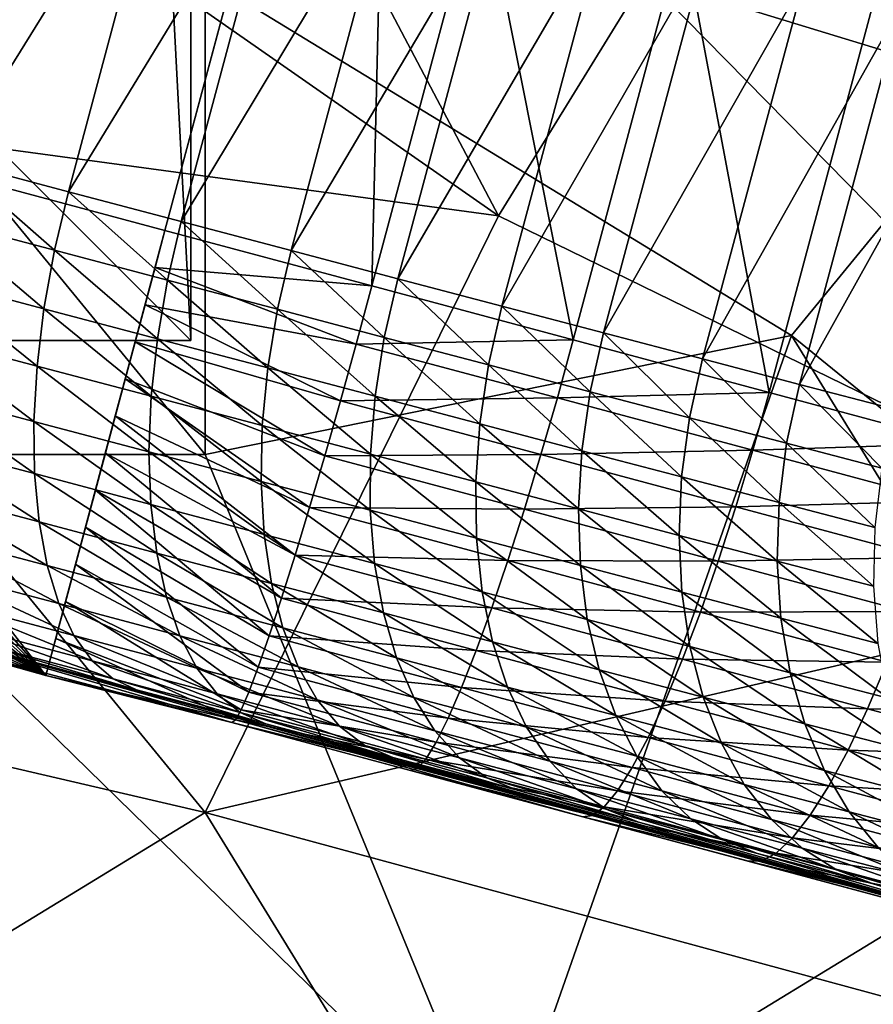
# Model space of a CAD drawing. Extents: x -0.7 to 0.7, y -0.35 to 0.35.
# Tile 142 of 226: x 0.3923 to 0.4146, y -0.2298 to -0.2041. Entities that reach past the tile are written whole.
import ezdxf

# ---------------------------------------------------------------- set-up
doc = ezdxf.new("R2010")
doc.units = 0

msp = doc.modelspace()

# ---------------------------------------------------------------- linework, layer by layer
for points in [[(0.396784, -0.21248, 0.411899), (0.396784, 0.18752, 0.411899), (0.376784, 0.16752, 0.411899)], [(0.396784, -0.21248, 0.371899), (0.376784, 0.16752, 0.371899), (0.396784, 0.18752, 0.371899)], [(0.396784, -0.21248, 0.411899), (0.396784, -0.21248, 0.371899), (0.396784, 0.18752, 0.371899)], [(0.396784, -0.21248, 0.411899), (0.396784, 0.18752, 0.371899), (0.396784, 0.18752, 0.411899)], [(0.396784, -0.21248, 0.411899), (0.376784, 0.16752, 0.411899), (0.376784, -0.19248, 0.411899)], [(0.396784, -0.21248, 0.371899), (0.376784, -0.19248, 0.371899), (0.376784, 0.16752, 0.371899)], [(0.398326, -0.186673, 0.353694), (0.446437, -0.199346, 0.394197), (0.484809, -0.210036, 0.32028)], [(0.404297, -0.188264, 0.350884), (0.398326, -0.186673, 0.353694), (0.484809, -0.210036, 0.32028)], [(0.402065, -0.187398, 0.42), (0.396113, -0.209614, 0.42), (0.401504, -0.211059, 0.419867)], [(0.396113, -0.209614, 0.42), (0.402065, -0.187398, 0.42), (0.399218, -0.198023, 0.42)], [(0.402065, -0.187398, 0.42), (0.401504, -0.211059, 0.419867), (0.404351, -0.200433, 0.419867)], [(0.378069, -0.190592, 0.412429), (0.393343, -0.187485, 0.412417), (0.404799, -0.209236, 0.412418)], [(0.404799, -0.209236, 0.412418), (0.393343, -0.187485, 0.412417), (0.408617, -0.203022, 0.412393)], [(0.40766, -0.189176, 0.349175), (0.404297, -0.188264, 0.350884), (0.484809, -0.210036, 0.32028)], [(0.410959, -0.190072, 0.347314), (0.40766, -0.189176, 0.349175), (0.484809, -0.210036, 0.32028)], [(0.41419, -0.190951, 0.345291), (0.410959, -0.190072, 0.347314), (0.484809, -0.210036, 0.32028)], [(0.381887, -0.206129, 0.412408), (0.378069, -0.190592, 0.412429), (0.404799, -0.209236, 0.412418)], [(0.41735, -0.191812, 0.343096), (0.41419, -0.190951, 0.345291), (0.484809, -0.210036, 0.32028)], [(-0.403216, -0.21248, 0.411899), (0.396784, -0.21248, 0.411899), (0.376784, -0.19248, 0.411899)], [(-0.403216, -0.21248, 0.371899), (0.376784, -0.19248, 0.371899), (0.396784, -0.21248, 0.371899)], [(0.39896, -0.198989, 0.42), (0.383698, -0.1949, 0.42), (0.380851, -0.205525, 0.42)], [(0.397162, -0.215451, 0.437008), (0.397162, -0.203022, 0.437011), (0.381887, -0.196807, 0.437014)], [(0.385706, -0.215451, 0.437005), (0.397162, -0.215451, 0.437008), (0.381887, -0.196807, 0.437014)], [(0.393256, -0.197787, 0.341389), (0.387431, -0.206969, 0.342685), (0.390118, -0.196939, 0.342685)], [(0.393256, -0.197787, 0.341389), (0.390572, -0.207803, 0.341389), (0.387431, -0.206969, 0.342685)], [(0.396278, -0.198606, 0.340005), (0.390572, -0.207803, 0.341389), (0.393256, -0.197787, 0.341389)], [(0.39896, -0.198989, 0.42), (0.396113, -0.209614, 0.42), (0.399218, -0.198023, 0.42)], [(0.396278, -0.198606, 0.340005), (0.393598, -0.208605, 0.340005), (0.390572, -0.207803, 0.341389)], [(0.399212, -0.199402, 0.338514), (0.393598, -0.208605, 0.340005), (0.396278, -0.198606, 0.340005)], [(0.380851, -0.205525, 0.42), (0.396113, -0.209614, 0.42), (0.39896, -0.198989, 0.42)], [(0.399212, -0.199402, 0.338514), (0.396538, -0.209383, 0.338514), (0.393598, -0.208605, 0.340005)], [(0.402065, -0.200177, 0.336904), (0.396538, -0.209383, 0.338514), (0.399212, -0.199402, 0.338514)], [(0.439166, -0.212344, 0.412421), (0.408617, -0.203022, 0.412393), (0.423892, -0.199914, 0.412421)], [(0.402065, -0.200177, 0.336904), (0.399396, -0.210138, 0.336904), (0.396538, -0.209383, 0.338514)], [(0.404841, -0.200932, 0.335166), (0.399396, -0.210138, 0.336904), (0.402065, -0.200177, 0.336904)], [(0.404351, -0.200433, 0.419867), (0.401504, -0.211059, 0.419867), (0.406749, -0.212464, 0.419467)], [(0.404351, -0.200433, 0.419867), (0.406749, -0.212464, 0.419467), (0.409596, -0.201839, 0.419467)], [(0.404841, -0.200932, 0.335166), (0.402178, -0.210872, 0.335166), (0.399396, -0.210138, 0.336904)], [(0.407546, -0.20167, 0.333288), (0.402178, -0.210872, 0.335166), (0.404841, -0.200932, 0.335166)], [(0.407546, -0.20167, 0.333288), (0.404889, -0.211586, 0.333288), (0.402178, -0.210872, 0.335166)], [(0.410184, -0.20239, 0.331259), (0.404889, -0.211586, 0.333288), (0.407546, -0.20167, 0.333288)], [(0.409596, -0.201839, 0.419467), (0.406749, -0.212464, 0.419467), (0.411847, -0.21383, 0.4188)], [(0.409596, -0.201839, 0.419467), (0.411847, -0.21383, 0.4188), (0.414694, -0.203205, 0.4188)], [(0.410184, -0.20239, 0.331259), (0.407534, -0.212281, 0.331259), (0.404889, -0.211586, 0.333288)], [(0.41276, -0.203095, 0.32907), (0.407534, -0.212281, 0.331259), (0.410184, -0.20239, 0.331259)], [(0.412436, -0.212344, 0.437011), (0.420073, -0.203022, 0.437001), (0.397162, -0.203022, 0.437011)], [(0.412436, -0.212344, 0.437011), (0.397162, -0.203022, 0.437011), (0.397162, -0.215451, 0.437008)], [(0.404799, -0.209236, 0.412418), (0.408617, -0.203022, 0.412393), (0.423892, -0.218558, 0.412414)], [(0.423892, -0.218558, 0.412414), (0.408617, -0.203022, 0.412393), (0.439166, -0.212344, 0.412421)], [(0.412436, -0.212344, 0.437011), (0.423892, -0.221665, 0.437003), (0.420073, -0.203022, 0.437001)], [(0.41276, -0.203095, 0.32907), (0.410117, -0.212959, 0.32907), (0.407534, -0.212281, 0.331259)], [(0.415279, -0.203785, 0.326709), (0.410117, -0.212959, 0.32907), (0.41276, -0.203095, 0.32907)], [(0.414694, -0.203205, 0.4188), (0.411847, -0.21383, 0.4188), (0.416799, -0.215157, 0.417867)], [(0.415279, -0.203785, 0.326709), (0.412644, -0.21362, 0.326709), (0.410117, -0.212959, 0.32907)], [(0.417747, -0.204463, 0.324165), (0.412644, -0.21362, 0.326709), (0.415279, -0.203785, 0.326709)], [(0.417747, -0.204463, 0.324165), (0.41512, -0.214267, 0.324165), (0.412644, -0.21362, 0.326709)], [(0.380545, -0.207064, 0.419897), (0.393007, -0.221205, 0.42), (0.380851, -0.205525, 0.42)], [(0.380851, -0.205525, 0.42), (0.393007, -0.221205, 0.42), (0.396113, -0.209614, 0.42)], [(0.370432, -0.218558, 0.412419), (0.381887, -0.206129, 0.412408), (0.397162, -0.224773, 0.412417)], [(0.397162, -0.224773, 0.412417), (0.381887, -0.206129, 0.412408), (0.404799, -0.209236, 0.412418)], [(0.380443, -0.208629, 0.419591), (0.393007, -0.221205, 0.42), (0.380545, -0.207064, 0.419897)], [(0.393235, -0.21013, 0.340098), (0.390205, -0.209327, 0.341484), (0.390572, -0.207803, 0.341389)], [(0.393235, -0.21013, 0.340098), (0.390572, -0.207803, 0.341389), (0.393598, -0.208605, 0.340005)], [(0.380546, -0.210193, 0.419087), (0.393007, -0.221205, 0.42), (0.380443, -0.208629, 0.419591)], [(0.396178, -0.210909, 0.338605), (0.393235, -0.21013, 0.340098), (0.393598, -0.208605, 0.340005)], [(0.396178, -0.210909, 0.338605), (0.393598, -0.208605, 0.340005), (0.396538, -0.209383, 0.338514)], [(0.392961, -0.211652, 0.340376), (0.389921, -0.210847, 0.341766), (0.390205, -0.209327, 0.341484)], [(0.392961, -0.211652, 0.340376), (0.390205, -0.209327, 0.341484), (0.393235, -0.21013, 0.340098)], [(0.39904, -0.211665, 0.336993), (0.396178, -0.210909, 0.338605), (0.396538, -0.209383, 0.338514)], [(0.39904, -0.211665, 0.336993), (0.396538, -0.209383, 0.338514), (0.399396, -0.210138, 0.336904)], [(0.397162, -0.224773, 0.412417), (0.404799, -0.209236, 0.412418), (0.423892, -0.218558, 0.412414)], [(0.396113, -0.209614, 0.42), (0.393007, -0.221205, 0.42), (0.395854, -0.21058, 0.42)], [(0.395854, -0.21058, 0.42), (0.401504, -0.211059, 0.419867), (0.396113, -0.209614, 0.42)], [(0.380853, -0.21173, 0.418392), (0.393007, -0.221205, 0.42), (0.380546, -0.210193, 0.419087)], [(0.395915, -0.212434, 0.338877), (0.392961, -0.211652, 0.340376), (0.393235, -0.21013, 0.340098)], [(0.395915, -0.212434, 0.338877), (0.393235, -0.21013, 0.340098), (0.396178, -0.210909, 0.338605)], [(0.401826, -0.2124, 0.335253), (0.39904, -0.211665, 0.336993), (0.399396, -0.210138, 0.336904)], [(0.401826, -0.2124, 0.335253), (0.399396, -0.210138, 0.336904), (0.402178, -0.210872, 0.335166)], [(0.395854, -0.21058, 0.42), (0.393007, -0.221205, 0.42), (0.395595, -0.211546, 0.42)], [(0.395595, -0.211546, 0.42), (0.401094, -0.21257, 0.419764), (0.395854, -0.21058, 0.42)], [(0.395854, -0.21058, 0.42), (0.401094, -0.21257, 0.419764), (0.401504, -0.211059, 0.419867)], [(0.392781, -0.213146, 0.340833), (0.389724, -0.212336, 0.342231), (0.389921, -0.210847, 0.341766)], [(0.392781, -0.213146, 0.340833), (0.389921, -0.210847, 0.341766), (0.392961, -0.211652, 0.340376)], [(0.398788, -0.213193, 0.337259), (0.395915, -0.212434, 0.338877), (0.396178, -0.210909, 0.338605)], [(0.398788, -0.213193, 0.337259), (0.396178, -0.210909, 0.338605), (0.39904, -0.211665, 0.336993)], [(0.404541, -0.213115, 0.333371), (0.401826, -0.2124, 0.335253), (0.402178, -0.210872, 0.335166)], [(0.404541, -0.213115, 0.333371), (0.402178, -0.210872, 0.335166), (0.404889, -0.211586, 0.333288)], [(0.401094, -0.21257, 0.419764), (0.406749, -0.212464, 0.419467), (0.401504, -0.211059, 0.419867)], [(0.381358, -0.213213, 0.41752), (0.393007, -0.221205, 0.42), (0.380853, -0.21173, 0.418392)], [(0.395753, -0.213932, 0.339326), (0.392781, -0.213146, 0.340833), (0.392961, -0.211652, 0.340376)], [(0.395753, -0.213932, 0.339326), (0.392961, -0.211652, 0.340376), (0.395915, -0.212434, 0.338877)], [(0.395595, -0.211546, 0.42), (0.393007, -0.221205, 0.42), (0.395336, -0.212512, 0.42)], [(0.395336, -0.212512, 0.42), (0.400681, -0.214051, 0.419458), (0.395595, -0.211546, 0.42)], [(0.395595, -0.211546, 0.42), (0.400681, -0.214051, 0.419458), (0.401094, -0.21257, 0.419764)], [(0.401586, -0.213931, 0.335511), (0.398788, -0.213193, 0.337259), (0.39904, -0.211665, 0.336993)], [(0.401586, -0.213931, 0.335511), (0.39904, -0.211665, 0.336993), (0.401826, -0.2124, 0.335253)], [(0.407189, -0.213811, 0.33134), (0.404541, -0.213115, 0.333371), (0.404889, -0.211586, 0.333288)], [(0.407189, -0.213811, 0.33134), (0.404889, -0.211586, 0.333288), (0.407534, -0.212281, 0.331259)], [(0.409776, -0.214489, 0.329147), (0.407189, -0.213811, 0.33134), (0.407534, -0.212281, 0.331259)], [(0.409776, -0.214489, 0.329147), (0.407534, -0.212281, 0.331259), (0.410117, -0.212959, 0.32907)], [(-0.403216, -0.21248, 0.411899), (-0.403216, -0.21248, 0.371899), (0.396784, -0.21248, 0.371899)], [(-0.403216, -0.21248, 0.411899), (0.396784, -0.21248, 0.371899), (0.396784, -0.21248, 0.411899)], [(0.392699, -0.214585, 0.341463), (0.389619, -0.213769, 0.342871), (0.389724, -0.212336, 0.342231)], [(0.392699, -0.214585, 0.341463), (0.389724, -0.212336, 0.342231), (0.392781, -0.213146, 0.340833)], [(0.395336, -0.212512, 0.42), (0.393007, -0.221205, 0.42), (0.395077, -0.213478, 0.42)], [(0.395077, -0.213478, 0.42), (0.400274, -0.215478, 0.418954), (0.395336, -0.212512, 0.42)], [(0.395336, -0.212512, 0.42), (0.400274, -0.215478, 0.418954), (0.400681, -0.214051, 0.419458)], [(0.398646, -0.214696, 0.337697), (0.395753, -0.213932, 0.339326), (0.395915, -0.212434, 0.338877)], [(0.398646, -0.214696, 0.337697), (0.395915, -0.212434, 0.338877), (0.398788, -0.213193, 0.337259)], [(0.404799, -0.234095, 0.437003), (0.412436, -0.212344, 0.437011), (0.397162, -0.215451, 0.437008)], [(0.401094, -0.21257, 0.419764), (0.406334, -0.213974, 0.419365), (0.406749, -0.212464, 0.419467)], [(0.404312, -0.214649, 0.333622), (0.401586, -0.213931, 0.335511), (0.401826, -0.2124, 0.335253)], [(0.404312, -0.214649, 0.333622), (0.401826, -0.2124, 0.335253), (0.404541, -0.213115, 0.333371)], [(0.404799, -0.234095, 0.437003), (0.420073, -0.224773, 0.436986), (0.412436, -0.212344, 0.437011)], [(0.406334, -0.213974, 0.419365), (0.411847, -0.21383, 0.4188), (0.406749, -0.212464, 0.419467)], [(0.420073, -0.224773, 0.436986), (0.423892, -0.221665, 0.437003), (0.412436, -0.212344, 0.437011)], [(0.400681, -0.214051, 0.419458), (0.406334, -0.213974, 0.419365), (0.401094, -0.21257, 0.419764)], [(0.412307, -0.215152, 0.326783), (0.409776, -0.214489, 0.329147), (0.410117, -0.212959, 0.32907)], [(0.412307, -0.215152, 0.326783), (0.410117, -0.212959, 0.32907), (0.412644, -0.21362, 0.326709)], [(0.382053, -0.214617, 0.416485), (0.393007, -0.221205, 0.42), (0.381358, -0.213213, 0.41752)], [(0.395696, -0.215378, 0.339942), (0.392699, -0.214585, 0.341463), (0.392781, -0.213146, 0.340833)], [(0.395696, -0.215378, 0.339942), (0.392781, -0.213146, 0.340833), (0.395753, -0.213932, 0.339326)], [(0.401462, -0.215439, 0.335937), (0.398646, -0.214696, 0.337697), (0.398788, -0.213193, 0.337259)], [(0.401462, -0.215439, 0.335937), (0.398788, -0.213193, 0.337259), (0.401586, -0.213931, 0.335511)], [(0.406972, -0.215348, 0.331582), (0.404312, -0.214649, 0.333622), (0.404541, -0.213115, 0.333371)], [(0.406972, -0.215348, 0.331582), (0.404541, -0.213115, 0.333371), (0.407189, -0.213811, 0.33134)], [(0.395077, -0.213478, 0.42), (0.393007, -0.221205, 0.42), (0.394819, -0.214444, 0.42)], [(0.394819, -0.214444, 0.42), (0.399878, -0.216825, 0.41826), (0.395077, -0.213478, 0.42)], [(0.395077, -0.213478, 0.42), (0.399878, -0.216825, 0.41826), (0.400274, -0.215478, 0.418954)], [(0.392716, -0.215945, 0.342253), (0.389606, -0.215122, 0.343675), (0.389619, -0.213769, 0.342871)], [(0.392716, -0.215945, 0.342253), (0.389619, -0.213769, 0.342871), (0.392699, -0.214585, 0.341463)], [(0.406334, -0.213974, 0.419365), (0.411427, -0.215338, 0.418699), (0.411847, -0.21383, 0.4188)], [(0.40957, -0.21603, 0.32938), (0.406972, -0.215348, 0.331582), (0.407189, -0.213811, 0.33134)], [(0.40957, -0.21603, 0.32938), (0.407189, -0.213811, 0.33134), (0.409776, -0.214489, 0.329147)], [(0.411427, -0.215338, 0.418699), (0.416799, -0.215157, 0.417867), (0.411847, -0.21383, 0.4188)], [(0.414786, -0.215799, 0.324237), (0.412307, -0.215152, 0.326783), (0.412644, -0.21362, 0.326709)], [(0.414786, -0.215799, 0.324237), (0.412644, -0.21362, 0.326709), (0.41512, -0.214267, 0.324165)], [(0.398614, -0.216149, 0.338299), (0.395696, -0.215378, 0.339942), (0.395753, -0.213932, 0.339326)], [(0.398614, -0.216149, 0.338299), (0.395753, -0.213932, 0.339326), (0.398646, -0.214696, 0.337697)], [(0.400274, -0.215478, 0.418954), (0.405906, -0.215451, 0.41906), (0.400681, -0.214051, 0.419458)], [(0.400681, -0.214051, 0.419458), (0.405906, -0.215451, 0.41906), (0.406334, -0.213974, 0.419365)], [(0.404208, -0.216162, 0.334034), (0.401462, -0.215439, 0.335937), (0.401586, -0.213931, 0.335511)], [(0.404208, -0.216162, 0.334034), (0.401586, -0.213931, 0.335511), (0.404312, -0.214649, 0.333622)], [(0.405906, -0.215451, 0.41906), (0.411427, -0.215338, 0.418699), (0.406334, -0.213974, 0.419365)], [(0.395744, -0.216747, 0.340717), (0.392716, -0.215945, 0.342253), (0.392699, -0.214585, 0.341463)], [(0.395744, -0.216747, 0.340717), (0.392699, -0.214585, 0.341463), (0.395696, -0.215378, 0.339942)], [(0.394819, -0.214444, 0.42), (0.393007, -0.221205, 0.42), (0.39456, -0.21541, 0.42)], [(0.39456, -0.21541, 0.42), (0.3995, -0.21807, 0.417389), (0.394819, -0.214444, 0.42)], [(0.394819, -0.214444, 0.42), (0.3995, -0.21807, 0.417389), (0.399878, -0.216825, 0.41826)], [(0.412112, -0.216695, 0.327005), (0.40957, -0.21603, 0.32938), (0.409776, -0.214489, 0.329147)], [(0.412112, -0.216695, 0.327005), (0.409776, -0.214489, 0.329147), (0.412307, -0.215152, 0.326783)], [(0.382927, -0.215918, 0.415305), (0.393007, -0.221205, 0.42), (0.382053, -0.214617, 0.416485)], [(0.401457, -0.216899, 0.336522), (0.398614, -0.216149, 0.338299), (0.398646, -0.214696, 0.337697)], [(0.401457, -0.216899, 0.336522), (0.398646, -0.214696, 0.337697), (0.401462, -0.215439, 0.335937)], [(0.406887, -0.216866, 0.33198), (0.404208, -0.216162, 0.334034), (0.404312, -0.214649, 0.333622)], [(0.406887, -0.216866, 0.33198), (0.404312, -0.214649, 0.333622), (0.406972, -0.215348, 0.331582)], [(0.392831, -0.217204, 0.343192), (0.389687, -0.216371, 0.34463), (0.389606, -0.215122, 0.343675)], [(0.392831, -0.217204, 0.343192), (0.389606, -0.215122, 0.343675), (0.392716, -0.215945, 0.342253)], [(0.398695, -0.217526, 0.339056), (0.395744, -0.216747, 0.340717), (0.395696, -0.215378, 0.339942)], [(0.398695, -0.217526, 0.339056), (0.395696, -0.215378, 0.339942), (0.398614, -0.216149, 0.338299)], [(0.405906, -0.215451, 0.41906), (0.410984, -0.216812, 0.418396), (0.411427, -0.215338, 0.418699)], [(0.409503, -0.217553, 0.329762), (0.406887, -0.216866, 0.33198), (0.406972, -0.215348, 0.331582)], [(0.409503, -0.217553, 0.329762), (0.406972, -0.215348, 0.331582), (0.40957, -0.21603, 0.32938)], [(0.410984, -0.216812, 0.418396), (0.416373, -0.216664, 0.417767), (0.411427, -0.215338, 0.418699)], [(0.411427, -0.215338, 0.418699), (0.416373, -0.216664, 0.417767), (0.416799, -0.215157, 0.417867)], [(0.414601, -0.217345, 0.324449), (0.412112, -0.216695, 0.327005), (0.412307, -0.215152, 0.326783)], [(0.414601, -0.217345, 0.324449), (0.412307, -0.215152, 0.326783), (0.414786, -0.215799, 0.324237)], [(0.385706, -0.215451, 0.437005), (0.404799, -0.234095, 0.437003), (0.397162, -0.215451, 0.437008)], [(0.404799, -0.234095, 0.437003), (0.385706, -0.215451, 0.437005), (0.389525, -0.237202, 0.43701)], [(0.39456, -0.21541, 0.42), (0.393007, -0.221205, 0.42), (0.394301, -0.216376, 0.42)], [(0.394301, -0.216376, 0.42), (0.399148, -0.219191, 0.416355), (0.39456, -0.21541, 0.42)], [(0.39456, -0.21541, 0.42), (0.399148, -0.219191, 0.416355), (0.3995, -0.21807, 0.417389)], [(0.399878, -0.216825, 0.41826), (0.405474, -0.216871, 0.418558), (0.400274, -0.215478, 0.418954)], [(0.400274, -0.215478, 0.418954), (0.405474, -0.216871, 0.418558), (0.405906, -0.215451, 0.41906)], [(0.404229, -0.217629, 0.334602), (0.401457, -0.216899, 0.336522), (0.401462, -0.215439, 0.335937)], [(0.404229, -0.217629, 0.334602), (0.401462, -0.215439, 0.335937), (0.404208, -0.216162, 0.334034)], [(0.405474, -0.216871, 0.418558), (0.410984, -0.216812, 0.418396), (0.405906, -0.215451, 0.41906)], [(0.383963, -0.217093, 0.414), (0.393007, -0.221205, 0.42), (0.382927, -0.215918, 0.415305)], [(0.395897, -0.218015, 0.341637), (0.392831, -0.217204, 0.343192), (0.392716, -0.215945, 0.342253)], [(0.395897, -0.218015, 0.341637), (0.392716, -0.215945, 0.342253), (0.395744, -0.216747, 0.340717)], [(0.412062, -0.218223, 0.327372), (0.409503, -0.217553, 0.329762), (0.40957, -0.21603, 0.32938)], [(0.412062, -0.218223, 0.327372), (0.40957, -0.21603, 0.32938), (0.412112, -0.216695, 0.327005)], [(0.393043, -0.218339, 0.344262), (0.389859, -0.217495, 0.345718), (0.389687, -0.216371, 0.34463)], [(0.393043, -0.218339, 0.344262), (0.389687, -0.216371, 0.34463), (0.392831, -0.217204, 0.343192)], [(0.394301, -0.216376, 0.42), (0.393007, -0.221205, 0.42), (0.394042, -0.217342, 0.42)], [(0.394042, -0.217342, 0.42), (0.398826, -0.220169, 0.415176), (0.394301, -0.216376, 0.42)], [(0.394301, -0.216376, 0.42), (0.398826, -0.220169, 0.415176), (0.399148, -0.219191, 0.416355)], [(0.401571, -0.218285, 0.337258), (0.398695, -0.217526, 0.339056), (0.398614, -0.216149, 0.338299)], [(0.401571, -0.218285, 0.337258), (0.398614, -0.216149, 0.338299), (0.401457, -0.216899, 0.336522)], [(0.406934, -0.21834, 0.332527), (0.404229, -0.217629, 0.334602), (0.404208, -0.216162, 0.334034)], [(0.406934, -0.21834, 0.332527), (0.404208, -0.216162, 0.334034), (0.406887, -0.216866, 0.33198)], [(0.398886, -0.218805, 0.339953), (0.395897, -0.218015, 0.341637), (0.395744, -0.216747, 0.340717)], [(0.398886, -0.218805, 0.339953), (0.395744, -0.216747, 0.340717), (0.398695, -0.217526, 0.339056)], [(0.3995, -0.21807, 0.417389), (0.405044, -0.218209, 0.417867), (0.399878, -0.216825, 0.41826)], [(0.399878, -0.216825, 0.41826), (0.405044, -0.218209, 0.417867), (0.405474, -0.216871, 0.418558)], [(0.404376, -0.219024, 0.335315), (0.401571, -0.218285, 0.337258), (0.401457, -0.216899, 0.336522)], [(0.404376, -0.219024, 0.335315), (0.401457, -0.216899, 0.336522), (0.404229, -0.217629, 0.334602)], [(0.405044, -0.218209, 0.417867), (0.410526, -0.218225, 0.417897), (0.405474, -0.216871, 0.418558)], [(0.405474, -0.216871, 0.418558), (0.410526, -0.218225, 0.417897), (0.410984, -0.216812, 0.418396)], [(0.409576, -0.219033, 0.330288), (0.406934, -0.21834, 0.332527), (0.406887, -0.216866, 0.33198)], [(0.409576, -0.219033, 0.330288), (0.406887, -0.216866, 0.33198), (0.409503, -0.217553, 0.329762)], [(0.410526, -0.218225, 0.417897), (0.415914, -0.218133, 0.417467), (0.410984, -0.216812, 0.418396)], [(0.410984, -0.216812, 0.418396), (0.415914, -0.218133, 0.417467), (0.416373, -0.216664, 0.417767)], [(0.414567, -0.218877, 0.324798), (0.412062, -0.218223, 0.327372), (0.412112, -0.216695, 0.327005)], [(0.414567, -0.218877, 0.324798), (0.412112, -0.216695, 0.327005), (0.414601, -0.217345, 0.324449)], [(0.385144, -0.218123, 0.412592), (0.393007, -0.221205, 0.42), (0.383963, -0.217093, 0.414)], [(0.396151, -0.219161, 0.342685), (0.393043, -0.218339, 0.344262), (0.392831, -0.217204, 0.343192)], [(0.396151, -0.219161, 0.342685), (0.392831, -0.217204, 0.343192), (0.395897, -0.218015, 0.341637)], [(0.394042, -0.217342, 0.42), (0.393007, -0.221205, 0.42), (0.393783, -0.218307, 0.42)], [(0.393783, -0.218307, 0.42), (0.398541, -0.220987, 0.413872), (0.394042, -0.217342, 0.42)], [(0.394042, -0.217342, 0.42), (0.398541, -0.220987, 0.413872), (0.398826, -0.220169, 0.415176)], [(0.393348, -0.219331, 0.345445), (0.39012, -0.218475, 0.346921), (0.389859, -0.217495, 0.345718)], [(0.393348, -0.219331, 0.345445), (0.389859, -0.217495, 0.345718), (0.393043, -0.218339, 0.344262)], [(0.401801, -0.219574, 0.338131), (0.398886, -0.218805, 0.339953), (0.398695, -0.217526, 0.339056)], [(0.401801, -0.219574, 0.338131), (0.398695, -0.217526, 0.339056), (0.401571, -0.218285, 0.337258)], [(0.407114, -0.219744, 0.333215), (0.404376, -0.219024, 0.335315), (0.404229, -0.217629, 0.334602)], [(0.407114, -0.219744, 0.333215), (0.404229, -0.217629, 0.334602), (0.406934, -0.21834, 0.332527)], [(0.412158, -0.219709, 0.327876), (0.409576, -0.219033, 0.330288), (0.409503, -0.217553, 0.329762)], [(0.412158, -0.219709, 0.327876), (0.409503, -0.217553, 0.329762), (0.412062, -0.218223, 0.327372)], [(0.386451, -0.218989, 0.411106), (0.393007, -0.221205, 0.42), (0.385144, -0.218123, 0.412592)], [(0.399184, -0.219963, 0.340977), (0.396151, -0.219161, 0.342685), (0.395897, -0.218015, 0.341637)], [(0.399184, -0.219963, 0.340977), (0.395897, -0.218015, 0.341637), (0.398886, -0.218805, 0.339953)], [(0.399148, -0.219191, 0.416355), (0.404624, -0.219442, 0.416999), (0.3995, -0.21807, 0.417389)], [(0.3995, -0.21807, 0.417389), (0.404624, -0.219442, 0.416999), (0.405044, -0.218209, 0.417867)], [(0.410526, -0.218225, 0.417897), (0.415429, -0.219539, 0.416973), (0.415914, -0.218133, 0.417467)], [(0.393783, -0.218307, 0.42), (0.393007, -0.221205, 0.42), (0.393524, -0.219273, 0.42)], [(0.396503, -0.220165, 0.343845), (0.393348, -0.219331, 0.345445), (0.393043, -0.218339, 0.344262)], [(0.396503, -0.220165, 0.343845), (0.393043, -0.218339, 0.344262), (0.396151, -0.219161, 0.342685)], [(0.393524, -0.219273, 0.42), (0.398297, -0.221632, 0.412466), (0.393783, -0.218307, 0.42)], [(0.393783, -0.218307, 0.42), (0.398297, -0.221632, 0.412466), (0.398541, -0.220987, 0.413872)], [(0.404646, -0.220323, 0.336161), (0.401801, -0.219574, 0.338131), (0.401571, -0.218285, 0.337258)], [(0.404646, -0.220323, 0.336161), (0.401571, -0.218285, 0.337258), (0.404376, -0.219024, 0.335315)], [(0.404624, -0.219442, 0.416999), (0.41006, -0.219553, 0.417211), (0.405044, -0.218209, 0.417867)], [(0.405044, -0.218209, 0.417867), (0.41006, -0.219553, 0.417211), (0.410526, -0.218225, 0.417897)], [(0.409786, -0.220445, 0.330949), (0.407114, -0.219744, 0.333215), (0.406934, -0.21834, 0.332527)], [(0.409786, -0.220445, 0.330949), (0.406934, -0.21834, 0.332527), (0.409576, -0.219033, 0.330288)], [(0.41006, -0.219553, 0.417211), (0.415429, -0.219539, 0.416973), (0.410526, -0.218225, 0.417897)], [(0.414685, -0.220369, 0.32528), (0.412158, -0.219709, 0.327876), (0.412062, -0.218223, 0.327372)], [(0.414685, -0.220369, 0.32528), (0.412062, -0.218223, 0.327372), (0.414567, -0.218877, 0.324798)], [(0.397162, -0.224773, 0.412417), (0.381887, -0.234095, 0.412431), (0.370432, -0.218558, 0.412419)], [(0.393741, -0.220163, 0.346721), (0.390465, -0.219295, 0.348219), (0.39012, -0.218475, 0.346921)], [(0.393741, -0.220163, 0.346721), (0.39012, -0.218475, 0.346921), (0.393348, -0.219331, 0.345445)], [(0.420073, -0.230987, 0.412428), (0.397162, -0.224773, 0.412417), (0.423892, -0.218558, 0.412414)], [(0.402144, -0.220744, 0.339127), (0.399184, -0.219963, 0.340977), (0.398886, -0.218805, 0.339953)], [(0.402144, -0.220744, 0.339127), (0.398886, -0.218805, 0.339953), (0.401801, -0.219574, 0.338131)], [(0.38786, -0.219678, 0.409566), (0.393007, -0.221205, 0.42), (0.386451, -0.218989, 0.411106)], [(0.399584, -0.22098, 0.342109), (0.396503, -0.220165, 0.343845), (0.396151, -0.219161, 0.342685)], [(0.399584, -0.22098, 0.342109), (0.396151, -0.219161, 0.342685), (0.399184, -0.219963, 0.340977)], [(0.398826, -0.220169, 0.415176), (0.40422, -0.22055, 0.415968), (0.399148, -0.219191, 0.416355)], [(0.399148, -0.219191, 0.416355), (0.40422, -0.22055, 0.415968), (0.404624, -0.219442, 0.416999)], [(0.407422, -0.221053, 0.334031), (0.404646, -0.220323, 0.336161), (0.404376, -0.219024, 0.335315)], [(0.407422, -0.221053, 0.334031), (0.404376, -0.219024, 0.335315), (0.407114, -0.219744, 0.333215)], [(0.412399, -0.221129, 0.328509), (0.409786, -0.220445, 0.330949), (0.409576, -0.219033, 0.330288)], [(0.412399, -0.221129, 0.328509), (0.409576, -0.219033, 0.330288), (0.412158, -0.219709, 0.327876)], [(0.394215, -0.22082, 0.348069), (0.390889, -0.219939, 0.34959), (0.390465, -0.219295, 0.348219)], [(0.394215, -0.22082, 0.348069), (0.390465, -0.219295, 0.348219), (0.393741, -0.220163, 0.346721)], [(0.393524, -0.219273, 0.42), (0.393007, -0.221205, 0.42), (0.393266, -0.220239, 0.42)], [(0.393266, -0.220239, 0.42), (0.398099, -0.222092, 0.410981), (0.393524, -0.219273, 0.42)], [(0.396946, -0.221011, 0.345095), (0.393741, -0.220163, 0.346721), (0.393348, -0.219331, 0.345445)], [(0.396946, -0.221011, 0.345095), (0.393348, -0.219331, 0.345445), (0.396503, -0.220165, 0.343845)], [(0.393524, -0.219273, 0.42), (0.398099, -0.222092, 0.410981), (0.398297, -0.221632, 0.412466)], [(0.40422, -0.22055, 0.415968), (0.409595, -0.220775, 0.416349), (0.404624, -0.219442, 0.416999)], [(0.404624, -0.219442, 0.416999), (0.409595, -0.220775, 0.416349), (0.41006, -0.219553, 0.417211)], [(0.389348, -0.220177, 0.408), (0.393007, -0.221205, 0.42), (0.38786, -0.219678, 0.409566)], [(0.405034, -0.221505, 0.337125), (0.402144, -0.220744, 0.339127), (0.401801, -0.219574, 0.338131)], [(0.405034, -0.221505, 0.337125), (0.401801, -0.219574, 0.338131), (0.404646, -0.220323, 0.336161)], [(0.409595, -0.220775, 0.416349), (0.414927, -0.220857, 0.416294), (0.41006, -0.219553, 0.417211)], [(0.41006, -0.219553, 0.417211), (0.414927, -0.220857, 0.416294), (0.415429, -0.219539, 0.416973)], [(0.414954, -0.221796, 0.325884), (0.412399, -0.221129, 0.328509), (0.412158, -0.219709, 0.327876)], [(0.414954, -0.221796, 0.325884), (0.412158, -0.219709, 0.327876), (0.414685, -0.220369, 0.32528)], [(0.397852, -0.22243, 0.407877), (0.389348, -0.220177, 0.408), (0.389406, -0.219963, 0.353694)], [(0.406994, -0.22488, 0.406936), (0.397852, -0.22243, 0.407877), (0.389406, -0.219963, 0.353694)], [(0.389406, -0.219963, 0.353694), (0.391941, -0.220662, 0.352453), (0.395372, -0.221571, 0.350884)], [(0.423325, -0.22926, 0.402346), (0.406994, -0.22488, 0.406936), (0.389406, -0.219963, 0.353694)], [(0.423325, -0.22926, 0.402346), (0.389406, -0.219963, 0.353694), (0.395372, -0.221571, 0.350884)], [(0.394762, -0.221292, 0.349464), (0.391384, -0.220397, 0.351009), (0.390889, -0.219939, 0.34959)], [(0.394762, -0.221292, 0.349464), (0.390889, -0.219939, 0.34959), (0.394215, -0.22082, 0.348069)], [(0.402594, -0.221774, 0.340228), (0.399584, -0.22098, 0.342109), (0.399184, -0.219963, 0.340977)], [(0.402594, -0.221774, 0.340228), (0.399184, -0.219963, 0.340977), (0.402144, -0.220744, 0.339127)], [(0.410132, -0.221764, 0.331734), (0.407422, -0.221053, 0.334031), (0.407114, -0.219744, 0.333215)], [(0.410132, -0.221764, 0.331734), (0.407114, -0.219744, 0.333215), (0.409786, -0.220445, 0.330949)], [(0.397852, -0.22243, 0.407877), (0.393007, -0.221205, 0.42), (0.389348, -0.220177, 0.408)], [(0.393007, -0.221205, 0.42), (0.39795, -0.22236, 0.409442), (0.393266, -0.220239, 0.42)], [(0.393266, -0.220239, 0.42), (0.39795, -0.22236, 0.409442), (0.398099, -0.222092, 0.410981)], [(0.397473, -0.221682, 0.346416), (0.394215, -0.22082, 0.348069), (0.393741, -0.220163, 0.346721)], [(0.397473, -0.221682, 0.346416), (0.393741, -0.220163, 0.346721), (0.396946, -0.221011, 0.345095)], [(0.40008, -0.221839, 0.343331), (0.396946, -0.221011, 0.345095), (0.396503, -0.220165, 0.343845)], [(0.40008, -0.221839, 0.343331), (0.396503, -0.220165, 0.343845), (0.399584, -0.22098, 0.342109)], [(0.398541, -0.220987, 0.413872), (0.403841, -0.221512, 0.414794), (0.398826, -0.220169, 0.415176)], [(0.398826, -0.220169, 0.415176), (0.403841, -0.221512, 0.414794), (0.40422, -0.22055, 0.415968)], [(0.395372, -0.221571, 0.350884), (0.391941, -0.220662, 0.352453), (0.391384, -0.220397, 0.351009)], [(0.395372, -0.221571, 0.350884), (0.391384, -0.220397, 0.351009), (0.394762, -0.221292, 0.349464)], [(0.407854, -0.222246, 0.334962), (0.405034, -0.221505, 0.337125), (0.404646, -0.220323, 0.336161)], [(0.407854, -0.222246, 0.334962), (0.404646, -0.220323, 0.336161), (0.407422, -0.221053, 0.334031)], [(0.41278, -0.222457, 0.32926), (0.410132, -0.221764, 0.331734), (0.409786, -0.220445, 0.330949)], [(0.41278, -0.222457, 0.32926), (0.409786, -0.220445, 0.330949), (0.412399, -0.221129, 0.328509)], [(0.405533, -0.222548, 0.338192), (0.402594, -0.221774, 0.340228), (0.402144, -0.220744, 0.339127)], [(0.405533, -0.222548, 0.338192), (0.402144, -0.220744, 0.339127), (0.405034, -0.221505, 0.337125)], [(0.403841, -0.221512, 0.414794), (0.409139, -0.221868, 0.415325), (0.40422, -0.22055, 0.415968)], [(0.40422, -0.22055, 0.415968), (0.409139, -0.221868, 0.415325), (0.409595, -0.220775, 0.416349)], [(0.398075, -0.222169, 0.347784), (0.394762, -0.221292, 0.349464), (0.394215, -0.22082, 0.348069)], [(0.398075, -0.222169, 0.347784), (0.394215, -0.22082, 0.348069), (0.397473, -0.221682, 0.346416)], [(0.400662, -0.222525, 0.34462), (0.397473, -0.221682, 0.346416), (0.396946, -0.221011, 0.345095)], [(0.400662, -0.222525, 0.34462), (0.396946, -0.221011, 0.345095), (0.40008, -0.221839, 0.343331)], [(0.398297, -0.221632, 0.412466), (0.403492, -0.222314, 0.413495), (0.398541, -0.220987, 0.413872)], [(0.398541, -0.220987, 0.413872), (0.403492, -0.222314, 0.413495), (0.403841, -0.221512, 0.414794)], [(0.403143, -0.222647, 0.341416), (0.40008, -0.221839, 0.343331), (0.399584, -0.22098, 0.342109)], [(0.403143, -0.222647, 0.341416), (0.399584, -0.22098, 0.342109), (0.402594, -0.221774, 0.340228)], [(0.409139, -0.221868, 0.415325), (0.414417, -0.222067, 0.41544), (0.409595, -0.220775, 0.416349)], [(0.409595, -0.220775, 0.416349), (0.414417, -0.222067, 0.41544), (0.414927, -0.220857, 0.416294)], [(0.414417, -0.222067, 0.41544), (0.419646, -0.222122, 0.415116), (0.414927, -0.220857, 0.416294)], [(0.393007, -0.221205, 0.42), (0.397852, -0.22243, 0.407877), (0.39795, -0.22236, 0.409442)], [(0.410607, -0.222968, 0.332629), (0.407854, -0.222246, 0.334962), (0.407422, -0.221053, 0.334031)], [(0.410607, -0.222968, 0.332629), (0.407422, -0.221053, 0.334031), (0.410132, -0.221764, 0.331734)], [(0.415369, -0.223133, 0.326601), (0.41278, -0.222457, 0.32926), (0.412399, -0.221129, 0.328509)], [(0.415369, -0.223133, 0.326601), (0.412399, -0.221129, 0.328509), (0.414954, -0.221796, 0.325884)], [(0.398741, -0.222463, 0.349175), (0.395372, -0.221571, 0.350884), (0.394762, -0.221292, 0.349464)], [(0.398741, -0.222463, 0.349175), (0.394762, -0.221292, 0.349464), (0.398075, -0.222169, 0.347784)], [(0.403492, -0.222314, 0.413495), (0.4087, -0.222814, 0.414159), (0.403841, -0.221512, 0.414794)], [(0.403841, -0.221512, 0.414794), (0.4087, -0.222814, 0.414159), (0.409139, -0.221868, 0.415325)], [(0.408402, -0.223302, 0.335991), (0.405533, -0.222548, 0.338192), (0.405034, -0.221505, 0.337125)], [(0.408402, -0.223302, 0.335991), (0.405034, -0.221505, 0.337125), (0.407854, -0.222246, 0.334962)], [(0.423325, -0.22926, 0.402346), (0.395372, -0.221571, 0.350884), (0.398741, -0.222463, 0.349175)], [(0.401321, -0.223027, 0.345956), (0.398075, -0.222169, 0.347784), (0.397473, -0.221682, 0.346416)], [(0.401321, -0.223027, 0.345956), (0.397473, -0.221682, 0.346416), (0.400662, -0.222525, 0.34462)], [(0.398099, -0.222092, 0.410981), (0.403179, -0.22294, 0.412093), (0.398297, -0.221632, 0.412466)], [(0.398297, -0.221632, 0.412466), (0.403179, -0.22294, 0.412093), (0.403492, -0.222314, 0.413495)], [(0.406136, -0.223435, 0.339343), (0.403143, -0.222647, 0.341416), (0.402594, -0.221774, 0.340228)], [(0.406136, -0.223435, 0.339343), (0.402594, -0.221774, 0.340228), (0.405533, -0.222548, 0.338192)], [(0.413295, -0.223672, 0.330117), (0.410607, -0.222968, 0.332629), (0.410132, -0.221764, 0.331734)], [(0.413295, -0.223672, 0.330117), (0.410132, -0.221764, 0.331734), (0.41278, -0.222457, 0.32926)], [(0.403782, -0.223348, 0.34267), (0.400662, -0.222525, 0.34462), (0.40008, -0.221839, 0.343331)], [(0.403782, -0.223348, 0.34267), (0.40008, -0.221839, 0.343331), (0.403143, -0.222647, 0.341416)], [(0.4087, -0.222814, 0.414159), (0.413906, -0.223145, 0.414427), (0.409139, -0.221868, 0.415325)], [(0.409139, -0.221868, 0.415325), (0.413906, -0.223145, 0.414427), (0.414417, -0.222067, 0.41544)], [(0.39795, -0.22236, 0.409442), (0.402908, -0.223381, 0.410614), (0.398099, -0.222092, 0.410981)], [(0.402046, -0.223336, 0.347314), (0.398741, -0.222463, 0.349175), (0.398075, -0.222169, 0.347784)], [(0.402046, -0.223336, 0.347314), (0.398075, -0.222169, 0.347784), (0.401321, -0.223027, 0.345956)], [(0.398099, -0.222092, 0.410981), (0.402908, -0.223381, 0.410614), (0.403179, -0.22294, 0.412093)], [(0.411202, -0.224037, 0.333618), (0.408402, -0.223302, 0.335991), (0.407854, -0.222246, 0.334962)], [(0.411202, -0.224037, 0.333618), (0.407854, -0.222246, 0.334962), (0.410607, -0.222968, 0.332629)], [(0.413906, -0.223145, 0.414427), (0.419088, -0.223318, 0.414274), (0.414417, -0.222067, 0.41544)], [(0.414417, -0.222067, 0.41544), (0.419088, -0.223318, 0.414274), (0.419646, -0.222122, 0.415116)], [(0.397852, -0.22243, 0.407877), (0.402683, -0.223628, 0.409081), (0.39795, -0.22236, 0.409442)], [(0.397852, -0.22243, 0.407877), (0.402509, -0.223678, 0.407522), (0.402683, -0.223628, 0.409081)], [(0.406994, -0.22488, 0.406936), (0.402509, -0.223678, 0.407522), (0.397852, -0.22243, 0.407877)], [(0.39795, -0.22236, 0.409442), (0.402683, -0.223628, 0.409081), (0.402908, -0.223381, 0.410614)], [(0.423325, -0.22926, 0.402346), (0.398741, -0.222463, 0.349175), (0.402046, -0.223336, 0.347314)], [(0.404499, -0.223866, 0.343969), (0.401321, -0.223027, 0.345956), (0.400662, -0.222525, 0.34462)], [(0.404499, -0.223866, 0.343969), (0.400662, -0.222525, 0.34462), (0.403782, -0.223348, 0.34267)], [(0.403179, -0.22294, 0.412093), (0.408284, -0.223598, 0.412868), (0.403492, -0.222314, 0.413495)], [(0.403492, -0.222314, 0.413495), (0.408284, -0.223598, 0.412868), (0.4087, -0.222814, 0.414159)], [(0.409058, -0.224204, 0.337101), (0.406136, -0.223435, 0.339343), (0.405533, -0.222548, 0.338192)], [(0.409058, -0.224204, 0.337101), (0.405533, -0.222548, 0.338192), (0.408402, -0.223302, 0.335991)], [(0.415922, -0.224358, 0.327419), (0.413295, -0.223672, 0.330117), (0.41278, -0.222457, 0.32926)], [(0.415922, -0.224358, 0.327419), (0.41278, -0.222457, 0.32926), (0.415369, -0.223133, 0.326601)], [(0.406831, -0.224152, 0.340558), (0.403782, -0.223348, 0.34267), (0.403143, -0.222647, 0.341416)], [(0.406831, -0.224152, 0.340558), (0.403143, -0.222647, 0.341416), (0.406136, -0.223435, 0.339343)], [(0.405284, -0.22419, 0.345291), (0.402046, -0.223336, 0.347314), (0.401321, -0.223027, 0.345956)], [(0.405284, -0.22419, 0.345291), (0.401321, -0.223027, 0.345956), (0.404499, -0.223866, 0.343969)], [(0.402908, -0.223381, 0.410614), (0.407899, -0.224205, 0.411476), (0.403179, -0.22294, 0.412093)], [(0.403179, -0.22294, 0.412093), (0.407899, -0.224205, 0.411476), (0.408284, -0.223598, 0.412868)], [(0.408284, -0.223598, 0.412868), (0.413404, -0.224075, 0.413272), (0.4087, -0.222814, 0.414159)], [(0.4087, -0.222814, 0.414159), (0.413404, -0.224075, 0.413272), (0.413906, -0.223145, 0.414427)], [(0.413936, -0.224753, 0.331064), (0.411202, -0.224037, 0.333618), (0.410607, -0.222968, 0.332629)], [(0.413936, -0.224753, 0.331064), (0.410607, -0.222968, 0.332629), (0.413295, -0.223672, 0.330117)], [(0.411909, -0.224952, 0.334685), (0.409058, -0.224204, 0.337101), (0.408402, -0.223302, 0.335991)], [(0.411909, -0.224952, 0.334685), (0.408402, -0.223302, 0.335991), (0.411202, -0.224037, 0.333618)], [(0.413404, -0.224075, 0.413272), (0.418522, -0.224382, 0.413275), (0.413906, -0.223145, 0.414427)], [(0.413906, -0.223145, 0.414427), (0.418522, -0.224382, 0.413275), (0.419088, -0.223318, 0.414274)], [(0.423325, -0.22926, 0.402346), (0.402046, -0.223336, 0.347314), (0.405284, -0.22419, 0.345291)], [(0.402683, -0.223628, 0.409081), (0.407552, -0.224625, 0.410007), (0.402908, -0.223381, 0.410614)], [(0.402908, -0.223381, 0.410614), (0.407552, -0.224625, 0.410007), (0.407899, -0.224205, 0.411476)], [(0.407607, -0.224684, 0.341816), (0.404499, -0.223866, 0.343969), (0.403782, -0.223348, 0.34267)], [(0.407607, -0.224684, 0.341816), (0.403782, -0.223348, 0.34267), (0.406831, -0.224152, 0.340558)], [(0.409808, -0.224935, 0.338274), (0.406831, -0.224152, 0.340558), (0.406136, -0.223435, 0.339343)], [(0.409808, -0.224935, 0.338274), (0.406136, -0.223435, 0.339343), (0.409058, -0.224204, 0.337101)], [(0.402509, -0.223678, 0.407522), (0.407249, -0.224852, 0.408485), (0.402683, -0.223628, 0.409081)], [(0.402509, -0.223678, 0.407522), (0.406994, -0.22488, 0.406936), (0.407249, -0.224852, 0.408485)], [(0.402683, -0.223628, 0.409081), (0.407249, -0.224852, 0.408485), (0.407552, -0.224625, 0.410007)], [(0.407899, -0.224205, 0.411476), (0.412919, -0.22484, 0.411995), (0.408284, -0.223598, 0.412868)], [(0.408284, -0.223598, 0.412868), (0.412919, -0.22484, 0.411995), (0.413404, -0.224075, 0.413272)], [(0.416604, -0.22545, 0.328324), (0.413936, -0.224753, 0.331064), (0.413295, -0.223672, 0.330117)], [(0.416604, -0.22545, 0.328324), (0.413295, -0.223672, 0.330117), (0.415922, -0.224358, 0.327419)], [(0.408451, -0.225025, 0.343096), (0.405284, -0.22419, 0.345291), (0.404499, -0.223866, 0.343969)], [(0.408451, -0.225025, 0.343096), (0.404499, -0.223866, 0.343969), (0.407607, -0.224684, 0.341816)], [(0.41469, -0.22568, 0.332086), (0.411909, -0.224952, 0.334685), (0.411202, -0.224037, 0.333618)], [(0.41469, -0.22568, 0.332086), (0.411202, -0.224037, 0.333618), (0.413936, -0.224753, 0.331064)], [(0.412919, -0.22484, 0.411995), (0.417956, -0.225295, 0.412136), (0.413404, -0.224075, 0.413272)], [(0.413404, -0.224075, 0.413272), (0.417956, -0.225295, 0.412136), (0.418522, -0.224382, 0.413275)], [(0.423325, -0.22926, 0.402346), (0.405284, -0.22419, 0.345291), (0.408451, -0.225025, 0.343096)], [(0.410642, -0.225483, 0.339488), (0.407607, -0.224684, 0.341816), (0.406831, -0.224152, 0.340558)], [(0.410642, -0.225483, 0.339488), (0.406831, -0.224152, 0.340558), (0.409808, -0.224935, 0.338274)], [(0.407552, -0.224625, 0.410007), (0.412461, -0.225428, 0.410617), (0.407899, -0.224205, 0.411476)], [(0.407899, -0.224205, 0.411476), (0.412461, -0.225428, 0.410617), (0.412919, -0.22484, 0.411995)], [(0.412713, -0.225697, 0.335812), (0.409808, -0.224935, 0.338274), (0.409058, -0.224204, 0.337101)], [(0.412713, -0.225697, 0.335812), (0.409058, -0.224204, 0.337101), (0.411909, -0.224952, 0.334685)], [(0.381887, -0.234095, 0.412431), (0.397162, -0.224773, 0.412417), (0.404799, -0.237202, 0.412409)], [(0.404799, -0.237202, 0.412409), (0.397162, -0.224773, 0.412417), (0.420073, -0.230987, 0.412428)], [(0.42771, -0.246524, 0.436988), (0.420073, -0.224773, 0.436986), (0.404799, -0.234095, 0.437003)], [(0.406994, -0.22488, 0.406936), (0.411651, -0.226032, 0.407655), (0.407249, -0.224852, 0.408485)], [(0.407249, -0.224852, 0.408485), (0.412035, -0.225827, 0.409162), (0.407552, -0.224625, 0.410007)], [(0.407249, -0.224852, 0.408485), (0.411651, -0.226032, 0.407655), (0.412035, -0.225827, 0.409162)], [(0.407552, -0.224625, 0.410007), (0.412035, -0.225827, 0.409162), (0.412461, -0.225428, 0.410617)], [(0.411545, -0.225838, 0.340723), (0.408451, -0.225025, 0.343096), (0.407607, -0.224684, 0.341816)], [(0.411545, -0.225838, 0.340723), (0.407607, -0.224684, 0.341816), (0.410642, -0.225483, 0.339488)], [(0.412461, -0.225428, 0.410617), (0.417401, -0.226041, 0.410876), (0.412919, -0.22484, 0.411995)], [(0.412919, -0.22484, 0.411995), (0.417401, -0.226041, 0.410876), (0.417956, -0.225295, 0.412136)], [(0.417403, -0.226389, 0.329299), (0.41469, -0.22568, 0.332086), (0.413936, -0.224753, 0.331064)], [(0.417403, -0.226389, 0.329299), (0.413936, -0.224753, 0.331064), (0.416604, -0.22545, 0.328324)], [(0.406994, -0.22488, 0.406936), (0.411313, -0.226038, 0.406122), (0.411651, -0.226032, 0.407655)], [(0.41547, -0.227153, 0.405084), (0.411313, -0.226038, 0.406122), (0.406994, -0.22488, 0.406936)], [(0.423325, -0.22926, 0.402346), (0.41547, -0.227153, 0.405084), (0.406994, -0.22488, 0.406936)], [(0.423325, -0.22926, 0.402346), (0.408451, -0.225025, 0.343096), (0.411545, -0.225838, 0.340723)], [(0.413603, -0.226259, 0.336979), (0.410642, -0.225483, 0.339488), (0.409808, -0.224935, 0.338274)], [(0.413603, -0.226259, 0.336979), (0.409808, -0.224935, 0.338274), (0.412713, -0.225697, 0.335812)], [(0.415546, -0.226438, 0.333166), (0.412713, -0.225697, 0.335812), (0.411909, -0.224952, 0.334685)], [(0.415546, -0.226438, 0.333166), (0.411909, -0.224952, 0.334685), (0.41469, -0.22568, 0.332086)], [(0.414562, -0.22663, 0.338166), (0.411545, -0.225838, 0.340723), (0.410642, -0.225483, 0.339488)], [(0.414562, -0.22663, 0.338166), (0.410642, -0.225483, 0.339488), (0.413603, -0.226259, 0.336979)], [(0.412035, -0.225827, 0.409162), (0.416866, -0.226608, 0.409517), (0.412461, -0.225428, 0.410617)], [(0.412461, -0.225428, 0.410617), (0.416866, -0.226608, 0.409517), (0.417401, -0.226041, 0.410876)], [(0.423325, -0.22926, 0.402346), (0.411545, -0.225838, 0.340723), (0.414562, -0.22663, 0.338166)], [(0.411651, -0.226032, 0.407655), (0.41636, -0.226986, 0.408082), (0.412035, -0.225827, 0.409162)], [(0.412035, -0.225827, 0.409162), (0.41636, -0.226986, 0.408082), (0.416866, -0.226608, 0.409517)], [(0.416488, -0.227015, 0.334283), (0.413603, -0.226259, 0.336979), (0.412713, -0.225697, 0.335812)], [(0.416488, -0.227015, 0.334283), (0.412713, -0.225697, 0.335812), (0.415546, -0.226438, 0.333166)], [(0.411313, -0.226038, 0.406122), (0.415892, -0.227169, 0.406596), (0.411651, -0.226032, 0.407655)], [(0.411313, -0.226038, 0.406122), (0.41547, -0.227153, 0.405084), (0.415892, -0.227169, 0.406596)], [(0.411651, -0.226032, 0.407655), (0.415892, -0.227169, 0.406596), (0.41636, -0.226986, 0.408082)], [(0.417501, -0.2274, 0.33542), (0.414562, -0.22663, 0.338166), (0.413603, -0.226259, 0.336979)], [(0.417501, -0.2274, 0.33542), (0.413603, -0.226259, 0.336979), (0.416488, -0.227015, 0.334283)], [(0.423325, -0.22926, 0.402346), (0.414562, -0.22663, 0.338166), (0.417501, -0.2274, 0.33542)]]:
    msp.add_3dface(points)

doc.saveas('drawing.dxf')
